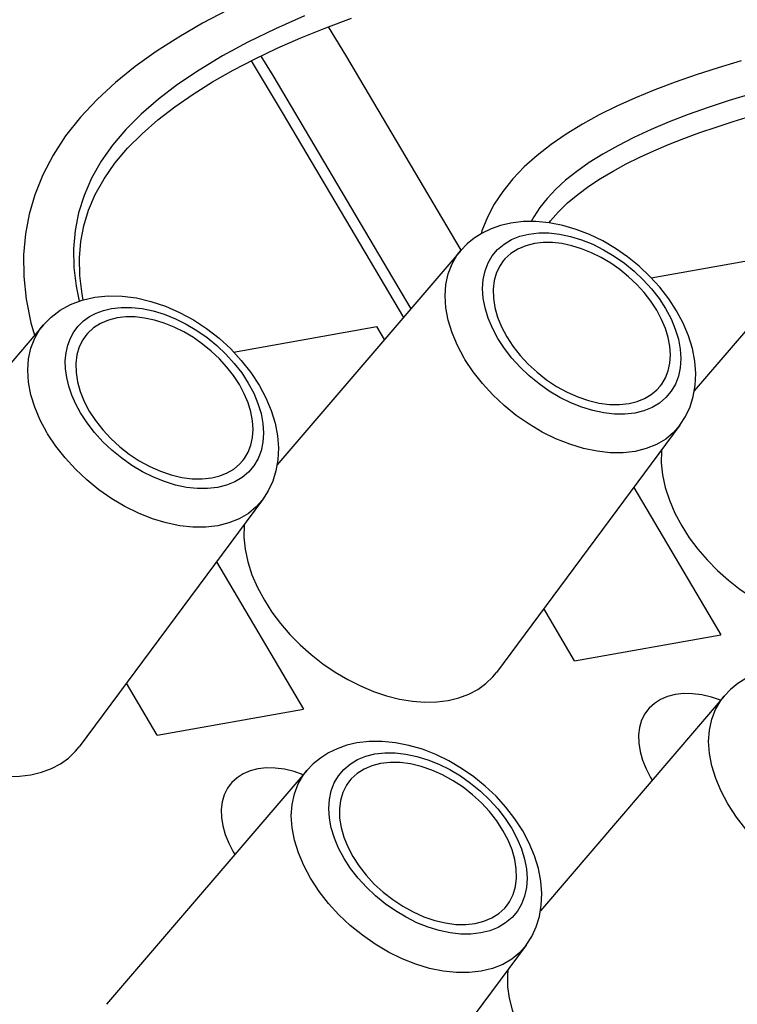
# Model space of a CAD drawing. Header units: inches. Extents: x 0 to 56.7, y 0 to 36.7.
# Tile 24 of 29: x 48.173 to 48.678, y 18.686 to 19.38. Entities that reach past the tile are written whole.
import ezdxf

# ---------------------------------------------------------------- set-up
doc = ezdxf.new("R2010")
doc.units = ezdxf.units.IN
doc.header["$LTSCALE"] = 3.116667
doc.header["$MEASUREMENT"] = 0
doc.layers.get('0').update_dxf_attribs({"linetype": 'CONTINUOUS'})

msp = doc.modelspace()

# ---------------------------------------------------------------- linework, layer by layer
at = {"color": 7, "linetype": 'Continuous'}
for p, q in [((48.40231, 19.35464), (48.3902, 19.37469)), ((48.34265, 19.35399), (48.35092, 19.3403)), ((48.48364, 19.21719), (48.40231, 19.35464)), ((48.33579, 19.35061), (48.35756, 19.31435)), ((48.35092, 19.3403), (48.44818, 19.17596)), ((48.35756, 19.31435), (48.44299, 19.1699)), ((48.77722, 19.2694), (48.64778, 19.11815)), ((48.48329, 19.21698), (48.35384, 19.06573)), ((48.61737, 19.19785), (48.71829, 19.21584)), ((48.18935, 19.16456), (48.04836, 18.99983)), ((48.32338, 19.14542), (48.42435, 19.16343)), ((48.4297, 19.15437), (48.42435, 19.16343)), ((48.48632, 19.14029), (48.48583, 19.14112)), ((48.33551, 19.13105), (48.34137, 19.12209)), ((48.63769, 19.09388), (48.50849, 18.91974)), ((48.19238, 19.08788), (48.19189, 19.0887)), ((48.60514, 19.05001), (48.66642, 18.94637)), ((48.34375, 19.04146), (48.21455, 18.86733)), ((48.3112, 18.99759), (48.37248, 18.89395)), ((48.56354, 18.92802), (48.54185, 18.96471)), ((48.56354, 18.92802), (48.66642, 18.94637)), ((48.2696, 18.8756), (48.24791, 18.91229)), ((48.66887, 18.9031), (48.53942, 18.75185)), ((48.2696, 18.8756), (48.37248, 18.89395)), ((48.37494, 18.85069), (48.23395, 18.68595)), ((48.6719, 18.82642), (48.67141, 18.82724)), ((48.37797, 18.774), (48.37747, 18.77482)), ((48.52933, 18.72758), (48.40013, 18.55345))]:
    msp.add_line(p, q, dxfattribs=at)
for points in [[(48.31913, 19.38636), (48.3015, 19.37709), (48.28476, 19.36739), (48.26891, 19.35722), (48.254, 19.34655), (48.24011, 19.33533), (48.22721, 19.32342), (48.21545, 19.31085), (48.20507, 19.29774), (48.1962, 19.28419), (48.18893, 19.27033), (48.18328, 19.25631), (48.1793, 19.24264), (48.1767, 19.22875), (48.17543, 19.21408), (48.17561, 19.19876), (48.17734, 19.18263), (48.18065, 19.16603), (48.18313, 19.15729)], [(48.37335, 19.3824), (48.35278, 19.37328), (48.33346, 19.36384), (48.31554, 19.35413), (48.29901, 19.34415), (48.28395, 19.33397), (48.27039, 19.32362), (48.25826, 19.31306), (48.24747, 19.30221), (48.2381, 19.29118), (48.23009, 19.27987), (48.22334, 19.26806), (48.21799, 19.25588), (48.21412, 19.24356), (48.21168, 19.23103), (48.21061, 19.21819), (48.21088, 19.2051), (48.21245, 19.19181), (48.21463, 19.18129)], [(48.21749, 19.18225), (48.21664, 19.18618), (48.21502, 19.19937), (48.21475, 19.21187), (48.2157, 19.22339), (48.21783, 19.23448), (48.22123, 19.24556), (48.22597, 19.25658), (48.23216, 19.2676), (48.23976, 19.27845), (48.24872, 19.28905), (48.25886, 19.29928), (48.26997, 19.30902), (48.28199, 19.31831), (48.29487, 19.32721), (48.30856, 19.33577), (48.323, 19.34397), (48.33818, 19.35186), (48.35412, 19.35947), (48.37079, 19.36682), (48.38821, 19.37393), (48.40638, 19.38082)], [(48.68072, 19.35062), (48.66462, 19.34583), (48.64917, 19.34085), (48.63433, 19.33567), (48.62008, 19.33028), (48.60644, 19.32464), (48.59338, 19.31872), (48.58092, 19.31253), (48.56901, 19.30599), (48.55767, 19.29906), (48.54698, 19.2917), (48.53709, 19.28399), (48.52811, 19.27592), (48.52001, 19.26742), (48.51293, 19.25861), (48.50695, 19.2496), (48.50209, 19.24044), (48.49825, 19.23089), (48.49767, 19.22884)], [(48.68811, 19.32739), (48.67244, 19.32266), (48.65762, 19.31781), (48.64357, 19.31282), (48.6302, 19.30766), (48.61736, 19.30225), (48.60523, 19.29665), (48.59388, 19.29087), (48.58338, 19.28496), (48.5738, 19.27895), (48.56507, 19.2728), (48.55716, 19.26651), (48.55019, 19.26014), (48.54418, 19.25375), (48.53902, 19.24728), (48.53474, 19.24083), (48.53295, 19.23745)], [(48.54567, 19.23655), (48.54665, 19.23793), (48.55223, 19.24434), (48.5586, 19.25053), (48.5657, 19.25648), (48.57348, 19.26224), (48.58183, 19.26775), (48.59062, 19.27299), (48.59982, 19.27797), (48.60941, 19.28273), (48.61939, 19.28731), (48.62976, 19.29171), (48.64053, 19.29596), (48.65168, 19.30006), (48.66322, 19.30402), (48.67517, 19.30787), (48.68752, 19.31159)], [(48.51858, 19.23639), (48.51137, 19.23471), (48.50465, 19.23234), (48.49847, 19.22935), (48.49284, 19.22576), (48.48776, 19.22162), (48.48329, 19.21698)], [(48.6353, 19.17451), (48.62979, 19.18298), (48.62351, 19.19109), (48.61653, 19.19878), (48.60893, 19.20595), (48.6008, 19.21254), (48.59223, 19.21848), (48.58329, 19.22373), (48.57407, 19.22821), (48.56465, 19.23188), (48.55515, 19.23468), (48.54565, 19.23656), (48.53631, 19.23747), (48.52727, 19.23742), (48.51858, 19.23639)], [(48.5313, 19.22861), (48.53822, 19.22939), (48.54543, 19.22937), (48.55295, 19.22853), (48.56067, 19.22691), (48.56847, 19.22452), (48.57626, 19.2214), (48.58395, 19.21758), (48.59145, 19.21312), (48.59867, 19.20805), (48.60552, 19.20245), (48.61192, 19.19638), (48.61778, 19.18991), (48.62299, 19.18317), (48.62759, 19.17611)], [(48.5095, 19.15505), (48.50567, 19.16226), (48.50267, 19.1694), (48.5005, 19.17652), (48.49917, 19.1835), (48.49873, 19.19024), (48.49916, 19.19667), (48.50045, 19.2027), (48.50259, 19.20828), (48.50556, 19.21331), (48.50932, 19.21776), (48.51383, 19.22156), (48.51904, 19.22466), (48.52485, 19.22701), (48.5313, 19.22861)], [(48.62134, 19.17497), (48.61722, 19.18129), (48.61255, 19.18733), (48.60731, 19.19311), (48.6016, 19.19854), (48.59547, 19.20354), (48.58902, 19.20807), (48.58232, 19.21206), (48.57544, 19.21548), (48.56847, 19.21827), (48.5615, 19.2204), (48.55461, 19.22185), (48.54788, 19.2226), (48.54143, 19.22262), (48.53523, 19.22192)], [(48.48583, 19.14112), (48.48108, 19.15002), (48.47731, 19.15897), (48.47459, 19.16786), (48.47293, 19.17658), (48.47236, 19.18502), (48.47289, 19.19308), (48.4745, 19.20064), (48.47719, 19.20763), (48.48091, 19.21394), (48.48329, 19.21698)], [(48.53523, 19.22192), (48.52907, 19.22035), (48.52355, 19.21802), (48.51867, 19.2149), (48.5145, 19.21107), (48.51328, 19.20963)], [(48.51328, 19.20963), (48.51114, 19.20656), (48.50861, 19.20149), (48.50696, 19.19591), (48.50619, 19.1899), (48.50633, 19.18351), (48.50736, 19.17685), (48.5093, 19.17003), (48.51208, 19.16314), (48.51568, 19.15631), (48.52004, 19.14961), (48.52511, 19.14314), (48.5308, 19.13698), (48.53706, 19.13124), (48.54377, 19.12599), (48.55084, 19.12132), (48.55817, 19.11728), (48.56572, 19.11394), (48.57332, 19.11133), (48.58086, 19.10955), (48.58821, 19.10858), (48.5952, 19.10846), (48.60189, 19.10919)], [(48.18935, 19.16456), (48.19486, 19.17013), (48.20129, 19.17498), (48.20859, 19.17899), (48.21668, 19.18206), (48.22551, 19.18412), (48.23492, 19.18508), (48.24479, 19.18491), (48.25494, 19.18361), (48.26517, 19.18121), (48.27536, 19.17777), (48.28534, 19.17337), (48.29503, 19.16808), (48.30432, 19.16199), (48.3131, 19.15516), (48.32129, 19.14767), (48.32879, 19.1396), (48.33551, 19.13105)], [(48.20652, 19.15031), (48.20837, 19.15525), (48.21083, 19.15974), (48.21393, 19.1638), (48.2176, 19.16737), (48.22182, 19.17043), (48.22655, 19.17293), (48.23172, 19.17485), (48.23734, 19.17619)], [(48.23734, 19.17619), (48.24428, 19.17697), (48.2515, 19.17695), (48.25903, 19.17611), (48.26674, 19.17449), (48.27454, 19.1721), (48.28233, 19.16898), (48.29002, 19.16516), (48.29752, 19.16069), (48.30474, 19.15563), (48.31159, 19.15003), (48.31799, 19.14395), (48.32385, 19.13749), (48.32906, 19.13074), (48.33366, 19.12367)], [(48.62759, 19.17611), (48.63144, 19.16887), (48.63444, 19.16171), (48.63662, 19.15459), (48.63794, 19.14761), (48.63838, 19.14087), (48.63796, 19.13445), (48.63666, 19.12842), (48.63452, 19.12284), (48.63156, 19.11781), (48.6278, 19.11336), (48.62329, 19.10956), (48.61809, 19.10646), (48.61228, 19.10411), (48.60584, 19.10251)], [(48.62384, 19.12148), (48.62488, 19.12287), (48.62753, 19.12737), (48.62944, 19.13236), (48.6306, 19.13775), (48.63098, 19.14349), (48.63058, 19.14952), (48.6294, 19.15575), (48.62746, 19.16213), (48.62477, 19.16852), (48.62134, 19.17497)], [(48.63769, 19.09388), (48.64164, 19.10003), (48.6448, 19.10682), (48.64709, 19.11417), (48.64845, 19.12202), (48.64882, 19.13034), (48.64816, 19.139), (48.64645, 19.14789), (48.6437, 19.15687), (48.63997, 19.16575), (48.6353, 19.17451)], [(48.2413, 19.1695), (48.23513, 19.16793), (48.22962, 19.1656), (48.22473, 19.16248), (48.22056, 19.15865), (48.21935, 19.15721)], [(48.32741, 19.12255), (48.32328, 19.12888), (48.31862, 19.13491), (48.31338, 19.1407), (48.30766, 19.14612), (48.30154, 19.15113), (48.29509, 19.15565), (48.28838, 19.15965), (48.2815, 19.16306), (48.27454, 19.16585), (48.26757, 19.16799), (48.26067, 19.16943), (48.25394, 19.17018), (48.2475, 19.1702), (48.2413, 19.1695)], [(48.19189, 19.0887), (48.18714, 19.0976), (48.18338, 19.10655), (48.18065, 19.11544), (48.17899, 19.12416), (48.17842, 19.13261), (48.17895, 19.14066), (48.18057, 19.14823), (48.18325, 19.15521), (48.18698, 19.16152), (48.18935, 19.16456)], [(48.21935, 19.15721), (48.2172, 19.15415), (48.21467, 19.14907), (48.21302, 19.14349), (48.21225, 19.13748), (48.2124, 19.13109), (48.21343, 19.12443), (48.21536, 19.11761), (48.21814, 19.11073), (48.22174, 19.10389), (48.2261, 19.09719), (48.23117, 19.09072), (48.23687, 19.08457), (48.24312, 19.07882), (48.24983, 19.07357), (48.2569, 19.0689), (48.26424, 19.06487), (48.27178, 19.06152), (48.27938, 19.05892), (48.28692, 19.05713), (48.29427, 19.05616), (48.30126, 19.05605), (48.30795, 19.05677)], [(48.60584, 19.10251), (48.5989, 19.10173), (48.59169, 19.10175), (48.58416, 19.10258), (48.57645, 19.1042), (48.56865, 19.10659), (48.56086, 19.10971), (48.55317, 19.11353), (48.54567, 19.118), (48.53845, 19.12306), (48.5316, 19.12866), (48.52521, 19.13473), (48.51934, 19.1412), (48.51412, 19.14796), (48.5095, 19.15505)], [(48.21556, 19.10264), (48.21218, 19.10888), (48.20943, 19.11512), (48.20729, 19.12138), (48.2058, 19.12756), (48.20497, 19.1336), (48.20481, 19.13944), (48.20533, 19.145), (48.20652, 19.15031)], [(48.60611, 19.07553), (48.59762, 19.07456), (48.58866, 19.07457), (48.57934, 19.07558), (48.56977, 19.07756), (48.56008, 19.08049), (48.55037, 19.08434), (48.54079, 19.08905), (48.53143, 19.09458), (48.52243, 19.10084), (48.51388, 19.10777), (48.5059, 19.11528), (48.49859, 19.12326), (48.49204, 19.13164), (48.48632, 19.14029)], [(48.33366, 19.12367), (48.33751, 19.11645), (48.34051, 19.10929), (48.34268, 19.10216), (48.344, 19.09519), (48.34444, 19.08845), (48.34402, 19.08203), (48.34273, 19.076), (48.34059, 19.07043), (48.33762, 19.06539), (48.33386, 19.06094), (48.32936, 19.05714), (48.32416, 19.05404), (48.31835, 19.05169), (48.3119, 19.05009)], [(48.3299, 19.06906), (48.33094, 19.07045), (48.3336, 19.07496), (48.33551, 19.07994), (48.33667, 19.08533), (48.33704, 19.09108), (48.33665, 19.0971), (48.33546, 19.10334), (48.33352, 19.10971), (48.33084, 19.1161), (48.32741, 19.12255)], [(48.34137, 19.12209), (48.34605, 19.1133), (48.34978, 19.1044), (48.35252, 19.09543), (48.35423, 19.08656), (48.35488, 19.07793), (48.35451, 19.06964), (48.35316, 19.0618), (48.35088, 19.05446), (48.34772, 19.04765), (48.34375, 19.04146)], [(48.60189, 19.10919), (48.60765, 19.11063), (48.61284, 19.11272), (48.61749, 19.1155), (48.62152, 19.11889), (48.62384, 19.12148)], [(48.3119, 19.05009), (48.30496, 19.04931), (48.29775, 19.04933), (48.29022, 19.05017), (48.28251, 19.05178), (48.27472, 19.05417), (48.26692, 19.05729), (48.25923, 19.06111), (48.25173, 19.06558), (48.24452, 19.07064), (48.23767, 19.07624), (48.23128, 19.08231), (48.22541, 19.08878), (48.22018, 19.09554), (48.21556, 19.10264)], [(48.63769, 19.09388), (48.63329, 19.08883), (48.62767, 19.08416), (48.62122, 19.08036), (48.614, 19.07747), (48.60611, 19.07553)], [(48.31218, 19.02311), (48.30369, 19.02214), (48.29473, 19.02215), (48.2854, 19.02316), (48.27583, 19.02514), (48.26614, 19.02807), (48.25644, 19.03192), (48.24685, 19.03663), (48.2375, 19.04216), (48.22849, 19.04842), (48.21995, 19.05535), (48.21197, 19.06286), (48.20465, 19.07085), (48.1981, 19.07922), (48.19238, 19.08788)], [(48.6248, 19.07652), (48.6247, 19.0758), (48.62454, 19.06754), (48.62542, 19.05892), (48.62733, 19.05005), (48.63025, 19.04104), (48.63412, 19.03205), (48.63897, 19.02301)], [(48.30795, 19.05677), (48.31371, 19.05821), (48.31891, 19.0603), (48.32356, 19.06308), (48.32759, 19.06647), (48.3299, 19.06906)], [(48.34375, 19.04146), (48.33935, 19.03641), (48.33373, 19.03175), (48.32728, 19.02795), (48.32006, 19.02506), (48.31218, 19.02311)], [(48.33087, 19.0241), (48.33076, 19.02338), (48.33061, 19.01512), (48.33148, 19.0065), (48.33339, 18.99763), (48.33631, 18.98863), (48.34018, 18.97963), (48.34503, 18.97059)], [(48.63897, 19.02301), (48.64431, 19.01471), (48.65029, 19.00672), (48.65697, 18.99899), (48.66422, 18.99162), (48.67199, 18.98471), (48.68021, 18.97829), (48.68879, 18.97245), (48.69765, 18.96723), (48.70671, 18.96268), (48.71588, 18.95884), (48.72508, 18.95576), (48.73422, 18.95346), (48.74321, 18.95196), (48.75196, 18.95128), (48.76036, 18.95144), (48.76844, 18.95242)], [(48.34503, 18.97059), (48.35037, 18.9623), (48.35636, 18.9543), (48.36303, 18.94657), (48.37028, 18.93921), (48.37806, 18.93229), (48.38627, 18.92588), (48.39485, 18.92004), (48.40371, 18.91481), (48.41277, 18.91026), (48.42194, 18.90643), (48.43114, 18.90335), (48.44028, 18.90104), (48.44927, 18.89955), (48.45803, 18.89887), (48.46642, 18.89902), (48.4745, 18.9)], [(48.0511, 18.91817), (48.05643, 18.90988), (48.06242, 18.90188), (48.06909, 18.89415), (48.07635, 18.88679), (48.08412, 18.87987), (48.09233, 18.87346), (48.10091, 18.86762), (48.10977, 18.86239), (48.11883, 18.85785), (48.12801, 18.85401), (48.13721, 18.85093), (48.14634, 18.84862), (48.15533, 18.84713), (48.16409, 18.84645), (48.17249, 18.8466), (48.18057, 18.84758)], [(48.4745, 18.9), (48.48209, 18.90181), (48.48905, 18.9044), (48.49541, 18.90777), (48.50108, 18.91188), (48.50601, 18.9167), (48.50848, 18.91975)], [(48.70417, 18.92251), (48.69696, 18.92083), (48.69024, 18.91847), (48.68406, 18.91547), (48.67842, 18.91188), (48.67334, 18.90774), (48.66887, 18.9031)], [(48.63446, 18.90424), (48.62896, 18.90284), (48.62404, 18.90076), (48.61969, 18.89797), (48.61598, 18.89456), (48.6149, 18.89328)], [(48.66632, 18.90013), (48.65994, 18.90232), (48.65322, 18.90391), (48.64666, 18.90478), (48.64043, 18.90488), (48.63446, 18.90424)], [(48.67141, 18.82724), (48.66666, 18.83614), (48.6629, 18.84509), (48.66017, 18.85398), (48.65851, 18.86271), (48.65794, 18.87115), (48.65847, 18.8792), (48.66009, 18.88677), (48.66277, 18.89375), (48.6665, 18.90006), (48.66887, 18.9031)], [(48.6149, 18.89328), (48.61299, 18.89054), (48.61073, 18.88602), (48.60927, 18.88105), (48.60859, 18.87571), (48.60871, 18.87002), (48.60963, 18.8641), (48.61135, 18.85802), (48.61382, 18.85189), (48.61703, 18.8458), (48.61824, 18.84394)], [(48.41023, 18.8701), (48.40302, 18.86841), (48.3963, 18.86605), (48.39012, 18.86305), (48.38448, 18.85947), (48.37941, 18.85532), (48.37494, 18.85069)], [(48.52695, 18.80822), (48.52144, 18.81669), (48.51516, 18.8248), (48.50817, 18.83248), (48.50057, 18.83965), (48.49245, 18.84624), (48.48388, 18.85219), (48.47494, 18.85743), (48.46572, 18.86192), (48.4563, 18.86559), (48.4468, 18.86838), (48.4373, 18.87026), (48.42796, 18.87118), (48.41892, 18.87112), (48.41023, 18.8701)], [(48.18057, 18.84758), (48.18815, 18.8494), (48.19511, 18.85198), (48.20147, 18.85536), (48.20715, 18.85947), (48.21208, 18.86428), (48.21455, 18.86733)], [(48.40117, 18.78873), (48.39733, 18.79595), (48.39432, 18.80309), (48.39215, 18.81022), (48.39083, 18.8172), (48.39039, 18.82394), (48.39081, 18.83036), (48.3921, 18.83639), (48.39424, 18.84197), (48.39721, 18.847), (48.40096, 18.85145), (48.40547, 18.85525), (48.41067, 18.85836), (48.41648, 18.8607), (48.42293, 18.86231)], [(48.42293, 18.86231), (48.42987, 18.86309), (48.43707, 18.86306), (48.4446, 18.86223), (48.45232, 18.86061), (48.46011, 18.85822), (48.46791, 18.8551), (48.4756, 18.85128), (48.4831, 18.84682), (48.49031, 18.84176), (48.49716, 18.83616), (48.50356, 18.83009), (48.50942, 18.82362), (48.51464, 18.81687), (48.51925, 18.80979)], [(48.42688, 18.85562), (48.42071, 18.85406), (48.4152, 18.85173), (48.41031, 18.8486), (48.40615, 18.84477), (48.40493, 18.84333)], [(48.51548, 18.75519), (48.51763, 18.75825), (48.52016, 18.76333), (48.52181, 18.7689), (48.52257, 18.77491), (48.52243, 18.7813), (48.5214, 18.78796), (48.51947, 18.79479), (48.51669, 18.80167), (48.51309, 18.80851), (48.50873, 18.81521), (48.50366, 18.82168), (48.49796, 18.82783), (48.49171, 18.83357), (48.48499, 18.83882), (48.47793, 18.84349), (48.47059, 18.84753), (48.46305, 18.85088), (48.45545, 18.85348), (48.44791, 18.85527), (48.44056, 18.85623), (48.43357, 18.85635), (48.42688, 18.85562)], [(48.34053, 18.85182), (48.33502, 18.85042), (48.33011, 18.84834), (48.32575, 18.84555), (48.32205, 18.84214), (48.32097, 18.84087)], [(48.37239, 18.84771), (48.366, 18.8499), (48.35928, 18.8515), (48.35273, 18.85236), (48.34649, 18.85246), (48.34053, 18.85182)], [(48.37747, 18.77482), (48.37273, 18.78372), (48.36896, 18.79267), (48.36624, 18.80157), (48.36458, 18.81029), (48.36401, 18.81873), (48.36453, 18.82678), (48.36615, 18.83435), (48.36884, 18.84133), (48.37256, 18.84764), (48.37494, 18.85069)], [(48.32097, 18.84087), (48.31905, 18.83813), (48.3168, 18.8336), (48.31533, 18.82864), (48.31465, 18.82329), (48.31478, 18.81761), (48.31569, 18.81168), (48.31741, 18.8056), (48.31989, 18.79947), (48.32309, 18.79338), (48.3243, 18.79152)], [(48.40493, 18.84333), (48.40279, 18.84027), (48.40025, 18.83519), (48.39861, 18.82962), (48.39784, 18.82361), (48.39798, 18.81721), (48.39901, 18.81056), (48.40094, 18.80373), (48.40373, 18.79685), (48.40733, 18.79001), (48.41169, 18.78331), (48.41676, 18.77684), (48.42245, 18.77069), (48.42871, 18.76495), (48.43542, 18.75969), (48.44248, 18.75503), (48.44982, 18.75099), (48.45736, 18.74764), (48.46497, 18.74504), (48.4725, 18.74325), (48.47986, 18.74229), (48.48685, 18.74217), (48.49353, 18.74289)], [(48.7917, 18.76165), (48.78321, 18.76068), (48.77425, 18.76069), (48.76492, 18.7617), (48.75536, 18.76368), (48.74566, 18.76661), (48.73596, 18.77046), (48.72637, 18.77518), (48.71702, 18.7807), (48.70801, 18.78697), (48.69947, 18.79389), (48.69149, 18.8014), (48.68418, 18.80939), (48.67762, 18.81776), (48.6719, 18.82642)], [(48.51925, 18.80979), (48.52309, 18.80257), (48.52609, 18.79542), (48.52826, 18.7883), (48.52959, 18.78132), (48.53003, 18.77458), (48.52961, 18.76816), (48.52831, 18.76213), (48.52617, 18.75655), (48.52321, 18.75151), (48.51945, 18.74706), (48.51494, 18.74327), (48.50974, 18.74016), (48.50393, 18.73782), (48.49749, 18.73621)], [(48.52933, 18.72758), (48.53329, 18.73374), (48.53645, 18.74053), (48.53873, 18.74787), (48.54009, 18.75572), (48.54047, 18.76405), (48.53981, 18.77271), (48.53809, 18.7816), (48.53534, 18.79057), (48.53162, 18.79946), (48.52695, 18.80822)], [(48.49749, 18.73621), (48.49055, 18.73543), (48.48334, 18.73545), (48.47581, 18.73629), (48.4681, 18.73791), (48.4603, 18.7403), (48.45251, 18.74342), (48.44482, 18.74724), (48.43732, 18.7517), (48.4301, 18.75676), (48.42325, 18.76236), (48.41686, 18.76843), (48.411, 18.7749), (48.40578, 18.78165), (48.40117, 18.78873)], [(48.49776, 18.70924), (48.48927, 18.70826), (48.48031, 18.70828), (48.47099, 18.70928), (48.46142, 18.71126), (48.45172, 18.71419), (48.44202, 18.71804), (48.43243, 18.72276), (48.42308, 18.72828), (48.41407, 18.73455), (48.40553, 18.74148), (48.39755, 18.74898), (48.39024, 18.75697), (48.38368, 18.76534), (48.37797, 18.774)], [(48.49353, 18.74289), (48.4997, 18.74446), (48.50521, 18.74679), (48.5101, 18.74991), (48.51427, 18.75375), (48.51548, 18.75519)], [(48.52933, 18.72758), (48.52494, 18.72253), (48.51932, 18.71787), (48.51286, 18.71407), (48.50565, 18.71118), (48.49776, 18.70924)], [(48.51654, 18.71034), (48.51616, 18.7062), (48.51637, 18.69836), (48.51748, 18.69026), (48.51948, 18.68196), (48.52235, 18.67355), (48.52606, 18.66515), (48.53062, 18.65672)]]:
    msp.add_lwpolyline(points, dxfattribs=at)

doc.saveas('drawing.dxf')
